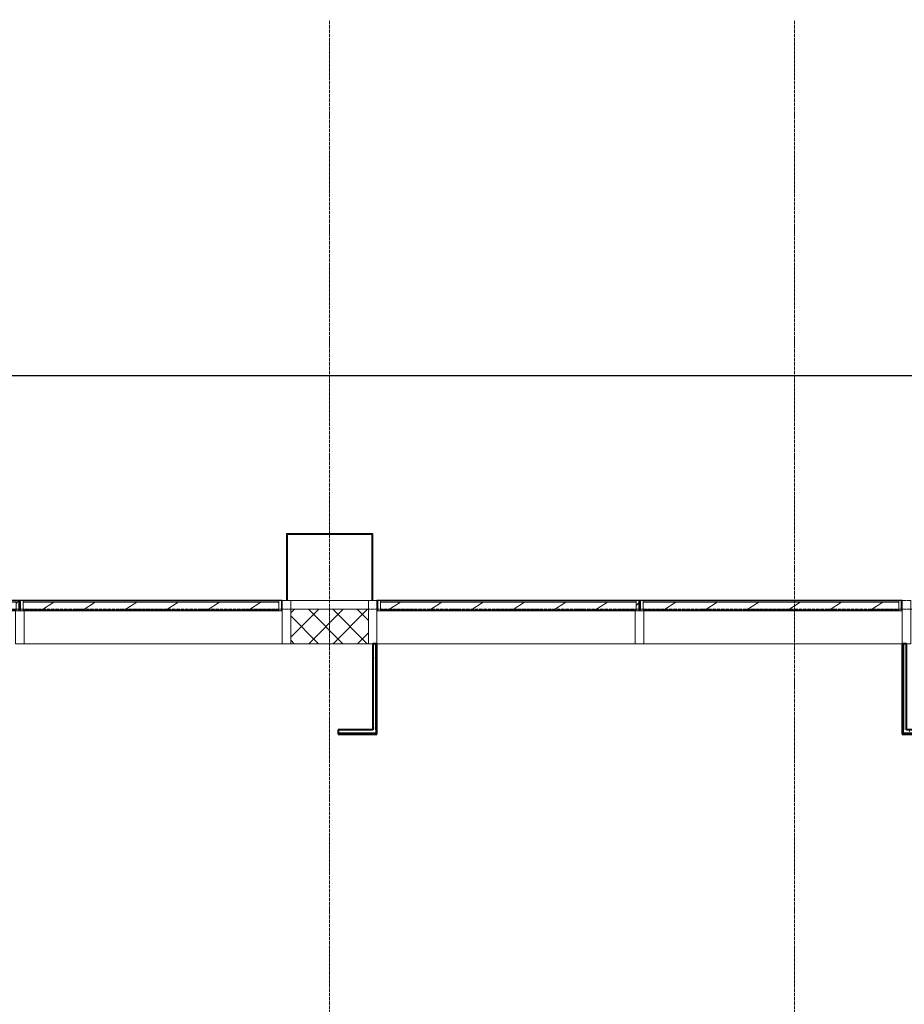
# Model space of a CAD drawing. Header units: millimetres. Extents: x 2030 to 88079, y 1212 to 81252.
# Tile 29 of 30: x 76003 to 81141, y 75305 to 81025. Entities that reach past the tile are written whole.
import ezdxf

# ---------------------------------------------------------------- set-up
doc = ezdxf.new("R2010")
doc.units = ezdxf.units.MM
doc.linetypes.add('ADSK_Линия сетки', pattern=[25, 20, -2.5, 0, -2.5])
doc.linetypes.add('Линия сетки', pattern=[25, 20, -2.5, 0, -2.5])
for name, color, linetype, lineweight in [('Импосты витража', 7, 'Continuous', 18), ('Колонны', 7, 'Continuous', 18), ('Оси', 7, 'Continuous', 9), ('Панели витража', 7, 'Continuous', 18), ('Стены разрез', 7, 'Continuous', 40), ('Стены штриховка', 7, 'Continuous', 40)]:
    doc.layers.add(name, color=color, linetype=linetype, lineweight=lineweight)
pattern_1 = [(0, (0, 0), (406.4, 101.6), [33.528, -271.272, 33.528, -271.272, -1625.6]), (0, (0, 0), (406.4, 101.6), [-609.6, 33.528, -576.072, 33.528, -271.272, -711.2]), (0, (0, 0), (406.4, 101.6), [-1524, 33.528, -169.672, 33.528, -474.472]), (120, (152.4, 50.8), (-291.18818, 301.15272), [33.528, -271.272, 33.528, -271.272, -1625.6]), (120, (152.4, 50.8), (-291.18818, 301.15272), [-609.6, 33.528, -576.072, 33.528, -271.272, -711.2]), (120, (152.4, 50.8), (-291.18818, 301.15272), [-1524, 33.528, -169.672, 33.528, -474.472]), (240, (203.2, 254), (-115.21182, -402.75272), [33.528, -271.272, 33.528, -271.272, -1625.6]), (240, (203.2, 254), (-115.21182, -402.75272), [-609.6, 33.528, -576.072, 33.528, -271.272, -711.2]), (240, (203.2, 254), (-115.21182, -402.75272), [-1524, 33.528, -169.672, 33.528, -474.472])]
pattern_2 = [(225, (38512.5, 77650), (120.20815, -120.20815), [])]
pattern_3 = [(225, (42112.5, 77650), (120.20815, -120.20815), [])]
pattern_4 = [(225, (36987.5, 77650), (120.20815, -120.20815), [])]
pattern_5 = [(225, (40587.5, 77650), (120.20815, -120.20815), [])]

# ---------------------------------------------------------------- blocks, each defined once
blk = doc.blocks.new('135_SLK_GD_AR_rvt-2-МКСС_К1_L01_1_700__Техпространство _короб СПЗ')
at = {"layer": 'Стены разрез', "lineweight": 9, "true_color": 0xaaaaaa}
h = blk.add_hatch(dxfattribs=at)
h.set_pattern_fill('FP_1', color=253, style=0, pattern_type=2)
h.set_pattern_definition(pattern_1)
h.paths.add_polyline_path([(39800, 76900), (39820, 76900), (39820, 77400), (39800, 77400), (39800, 77085.4)])
h = blk.add_hatch(dxfattribs=at)
h.set_pattern_fill('FP_1', color=253, style=0, pattern_type=2)
h.set_pattern_definition(pattern_1)
h.paths.add_polyline_path([(42880, 76900), (42900, 76900), (42900, 77400), (42880, 77400)])
h = blk.add_hatch(dxfattribs=at)
h.set_pattern_fill('FP_1', color=253, style=0, pattern_type=2)
h.set_pattern_definition(pattern_1)
h.paths.add_polyline_path([(43420, 76900), (43420, 77400), (43400, 77400), (43400, 76900)])
h = blk.add_hatch(dxfattribs=at)
h.set_pattern_fill('FP_1', color=253, style=0, pattern_type=2)
h.set_pattern_definition(pattern_1)
h.paths.add_polyline_path([(44880, 75820), (44900, 75820), (44900, 77400.4), (44880, 77400.4), (44880, 75825)])
h = blk.add_hatch(dxfattribs=at)
h.set_pattern_fill('FP_1', color=253, style=0, pattern_type=2)
h.set_pattern_definition(pattern_1)
h.paths.add_polyline_path([(42983.4, 76880), (43420, 76880), (43420, 76900), (42880, 76900), (42880, 76880)])
h = blk.add_hatch(dxfattribs=at)
h.set_pattern_fill('FP_1', color=253, style=0, pattern_type=2)
h.set_pattern_definition(pattern_1)
h.paths.add_polyline_path([(43080, 74620), (43100, 74620), (43100, 75820), (43080, 75820), (43080, 74625)])
h = blk.add_hatch(dxfattribs=at)
h.set_pattern_fill('FP_1', color=253, style=0, pattern_type=2)
h.set_pattern_definition(pattern_1)
h.paths.add_polyline_path([(44900, 75800), (44900, 75820), (43100, 75820), (43100, 75800), (44411, 75800)])
h = blk.add_hatch(dxfattribs=at)
h.set_pattern_fill('FP_1', color=253, style=0, pattern_type=2)
h.set_pattern_definition(pattern_1)
h.paths.add_polyline_path([(43100, 74600), (43100, 74620), (39600, 74620), (39600, 74600), (41555.7, 74600)])
at = {"layer": 'Стены разрез', "color": 253, "true_color": 0xaaaaaa}
for p, q in [((39800, 77400), (39800, 76900)), ((39825, 77400), (39800, 77400)), ((39825, 76900), (39825, 77400)), ((42900, 77400), (42875, 77400)), ((42875, 77400), (42875, 76900)), ((42900, 76900), (42900, 77400)), ((43400, 77400), (43400, 76900)), ((43425, 77400), (43400, 77400)), ((43425, 76900), (43425, 77400)), ((44900, 77400.4), (44875, 77400.4)), ((44875, 77400.4), (44875, 75825)), ((44900, 75825), (44900, 77400.4)), ((39800, 76900), (39600, 76900)), ((39600, 76900), (39600, 76875)), ((39825, 76880), (39825, 76900)), ((39825, 76875), (39825, 76880)), ((42875, 76900), (42875, 76880)), ((42875, 76880), (42875, 76875)), ((43400, 76900), (42900, 76900)), ((43425, 76880), (43425, 76900)), ((43425, 76875), (43425, 76880)), ((39600, 76875), (39825, 76875)), ((42875, 76875), (43425, 76875)), ((43080, 75825), (43075, 75825)), ((43075, 75825), (43075, 74625)), ((43100, 75825), (43080, 75825)), ((44875, 75825), (43100, 75825)), ((43100, 74625), (43100, 75800)), ((43100, 75800), (44900, 75800)), ((44900, 75820), (44900, 75825)), ((44900, 75800), (44900, 75820)), ((43075, 74625), (39600, 74625)), ((39600, 74625), (39600, 74600)), ((39600, 74600), (43100, 74600)), ((43100, 74620), (43100, 74625)), ((43100, 74600), (43100, 74620))]:
    blk.add_line(p, q, dxfattribs=at)
at = {"layer": 'Стены штриховка', "color": 253, "true_color": 0xaaaaaa}
for p, q in [((39820, 76900), (39820, 77400)), ((42880, 77400), (42880, 76900)), ((43420, 76900), (43420, 77400)), ((44880, 77400.4), (44880, 75825)), ((39600, 76880), (39820, 76880)), ((39820, 76900), (39820, 76880)), ((42880, 76880), (42880, 76900)), ((42880, 76880), (43420, 76880)), ((43420, 76900), (43420, 76880)), ((43080, 75820), (43080, 74625)), ((43080, 75820), (43100, 75820)), ((44880, 75820), (43100, 75820)), ((44880, 75825), (44880, 75820)), ((43080, 74620), (39600, 74620)), ((43080, 74625), (43080, 74620))]:
    blk.add_line(p, q, dxfattribs=at)
blk = doc.blocks.new('A_PAN_VentilationGrill - Горизонтальные_Стекло_П-4_1-V45-МКСС_К1_L01_1_700__Техпространство _короб СПЗ')
at = {"layer": 'Панели витража', "lineweight": 5}
h = blk.add_hatch(dxfattribs=at)
h.set_pattern_fill('FP_40', color=256, style=0, pattern_type=2)
h.set_pattern_definition(pattern_2)
h.paths.add_polyline_path([(-742.5, 60), (-757.5, 60), (-757.5, 0), (-742.5, 0), (-742.5, 55)])
h.paths.add_polyline_path([(742.5, 60), (742.5, 0), (757.5, 0), (757.5, 60)])
h = blk.add_hatch(dxfattribs=at)
h.set_pattern_fill('FP_40', color=256, style=0, pattern_type=2)
h.set_pattern_definition(pattern_2)
h.paths.add_polyline_path([(-742.5, 60), (-742.5, 55), (742.5, 55), (742.5, 60), (-187.9, 60)])
h = blk.add_hatch(dxfattribs=at)
h.set_pattern_fill('FP_41', color=256, style=0, pattern_type=2)
h.set_pattern_definition([(213.056, (38512.5, 32687.39), (120.2083, -78.2298), [])])
h.paths.add_polyline_path([(-742.5, 55), (-742.5, 8.1), (742.5, 8.1), (742.5, 55), (-187.9, 55)])
h = blk.add_hatch(dxfattribs=at)
h.set_pattern_fill('FP_39', color=256, style=0, pattern_type=2)
h.set_pattern_definition([(213.056, (38512.5, 32640.9), (120.2083, -78.2298), [])])
h.paths.add_polyline_path([(-732.5, 1.6), (-742.5, 1.6), (-742.5, 0), (742.5, 0), (742.5, 1.6), (-187.9, 1.6)])
h = blk.add_hatch(dxfattribs=at)
h.set_pattern_fill('FP_40', color=256, style=0, pattern_type=2)
h.set_pattern_definition(pattern_2)
h.paths.add_polyline_path([(-732.5, 0), (-732.5, -3), (732.5, -3), (732.5, 0), (-187.9, 0)])
at = {"layer": 'Панели витража', "color": 253, "lineweight": 5, "true_color": 0xaaaaaa}
for p, q in [((-757.5, 60), (-762.5, 60)), ((-762.5, 60), (-762.5, -3)), ((-757.5, 0), (-757.5, 60)), ((-742.5, 55), (-742.5, 60)), ((-742.5, 60), (737.5, 60)), ((742.5, 60), (742.5, 55)), ((757.5, 60), (757.5, 0)), ((762.5, 60), (757.5, 60)), ((762.5, -3), (762.5, 60)), ((-732.5, 0), (-757.5, 0)), ((-742.5, 8.1), (-742.5, 55)), ((-742.5, 55), (742.5, 55)), ((742.5, 8.1), (-742.5, 8.1)), ((-742.5, 8.1), (-742.5, 1.6)), ((-742.5, 1.6), (742.5, 1.6)), ((-742.5, 0), (-742.5, 1.6)), ((-732.5, -3), (-732.5, 0)), ((757.5, 0), (732.5, 0)), ((732.5, 0), (732.5, -3)), ((742.5, 55), (742.5, 8.1)), ((742.5, 1.6), (742.5, 8.1)), ((742.5, 1.6), (742.5, 0)), ((-762.5, -3), (-732.5, -3)), ((732.5, 0), (-732.5, 0)), ((-732.5, -3), (732.5, -3)), ((732.5, -3), (762.5, -3))]:
    blk.add_line(p, q, dxfattribs=at)
blk = doc.blocks.new('Rectangular Mullion - R_InvisibleFrame_50Wx250H-7505861-МКСС_К1_L01_1_700__Техпространство _короб СПЗ')
at = {"layer": 'Импосты витража', "color": 253, "lineweight": 5, "true_color": 0xaaaaaa}
for p, q in [((39255, 77590), (39270, 77590)), ((37775, 77400), (39275, 77400))]:
    blk.add_line(p, q, dxfattribs=at)
blk = doc.blocks.new('Rectangular Mullion - R_StandardFrame_50Wx250H-6826701-МКСС_К1_L01_1_700__Техпространство _короб СПЗ')
at = {"layer": 'Импосты витража', "color": 253, "lineweight": 5, "true_color": 0xaaaaaa}
for p, q in [((-25, -250), (-25, 0)), ((-25, 0), (-5, 0)), ((0, 0), (25, 0)), ((25, 0), (25, -250)), ((25, -250), (-25, -250))]:
    blk.add_line(p, q, dxfattribs=at)
blk = doc.blocks.new('Rectangular Mullion - R_StandardFrame_50Wx250H-6569902-МКСС_К1_L01_1_700__Техпространство _короб СПЗ')
at = {"layer": 'Импосты витража', "color": 253, "lineweight": 5, "true_color": 0xaaaaaa}
blk.add_line((39325, 77650), (39775, 77650), dxfattribs=at)
blk = doc.blocks.new('Rectangular Mullion - R_StandardFrame_50Wx250H-V40-МКСС_К1_L01_1_700__Техпространство _короб СПЗ')
at = {"layer": 'Импосты витража', "color": 253, "lineweight": 5, "true_color": 0xaaaaaa}
for p, q in [((-25, -250), (-25, 0)), ((-25, 0), (0, 0)), ((5, 0), (25, 0)), ((25, 0), (25, -250)), ((25, -250), (-25, -250))]:
    blk.add_line(p, q, dxfattribs=at)
blk = doc.blocks.new('A_PAN_VentilationGrill - Горизонтальные_Стекло_П-4_1-V46-МКСС_К1_L01_1_700__Техпространство _короб СПЗ')
at = {"layer": 'Панели витража', "lineweight": 5}
h = blk.add_hatch(dxfattribs=at)
h.set_pattern_fill('FP_43', color=256, style=0, pattern_type=2)
h.set_pattern_definition(pattern_3)
h.paths.add_polyline_path([(-742.5, 60), (-757.5, 60), (-757.5, 0), (-742.5, 0), (-742.5, 55)])
h.paths.add_polyline_path([(742.5, 60), (742.5, 0), (757.5, 0), (757.5, 60)])
h = blk.add_hatch(dxfattribs=at)
h.set_pattern_fill('FP_43', color=256, style=0, pattern_type=2)
h.set_pattern_definition(pattern_3)
h.paths.add_polyline_path([(-742.5, 60), (-742.5, 55), (742.5, 55), (742.5, 60), (556.8, 60)])
h = blk.add_hatch(dxfattribs=at)
h.set_pattern_fill('FP_44', color=256, style=0, pattern_type=2)
h.set_pattern_definition([(213.056, (42112.5, 32687.39), (120.2083, -78.22982), [])])
h.paths.add_polyline_path([(-742.5, 55), (-742.5, 8.1), (742.5, 8.1), (742.5, 55), (556.8, 55)])
h = blk.add_hatch(dxfattribs=at)
h.set_pattern_fill('FP_42', color=256, style=0, pattern_type=2)
h.set_pattern_definition([(213.056, (42112.5, 32640.9), (120.2083, -78.22982), [])])
h.paths.add_polyline_path([(-732.5, 1.6), (-742.5, 1.6), (-742.5, 0), (742.5, 0), (742.5, 1.6), (556.8, 1.6)])
h = blk.add_hatch(dxfattribs=at)
h.set_pattern_fill('FP_43', color=256, style=0, pattern_type=2)
h.set_pattern_definition(pattern_3)
h.paths.add_polyline_path([(-732.5, 0), (-732.5, -3), (732.5, -3), (732.5, 0), (556.8, 0)])
at = {"layer": 'Панели витража', "color": 253, "lineweight": 5, "true_color": 0xaaaaaa}
for p, q in [((-757.5, 60), (-762.5, 60)), ((-762.5, 60), (-762.5, -3)), ((-757.5, 0), (-757.5, 60)), ((-742.5, 55), (-742.5, 60)), ((-742.5, 60), (737.5, 60)), ((742.5, 60), (742.5, 55)), ((757.5, 60), (757.5, 0)), ((762.5, 60), (757.5, 60)), ((762.5, -3), (762.5, 60)), ((-732.5, 0), (-757.5, 0)), ((-742.5, 8.1), (-742.5, 55)), ((-742.5, 55), (742.5, 55)), ((742.5, 8.1), (-742.5, 8.1)), ((-742.5, 8.1), (-742.5, 1.6)), ((-742.5, 1.6), (742.5, 1.6)), ((-742.5, 0), (-742.5, 1.6)), ((-732.5, -3), (-732.5, 0)), ((757.5, 0), (732.5, 0)), ((732.5, 0), (732.5, -3)), ((742.5, 55), (742.5, 8.1)), ((742.5, 1.6), (742.5, 8.1)), ((742.5, 1.6), (742.5, 0)), ((-762.5, -3), (-732.5, -3)), ((732.5, 0), (-732.5, 0)), ((-732.5, -3), (732.5, -3)), ((732.5, -3), (762.5, -3))]:
    blk.add_line(p, q, dxfattribs=at)
blk = doc.blocks.new('Rectangular Mullion - R_InvisibleFrame_50Wx250H-V42-МКСС_К1_L01_1_700__Техпространство _короб СПЗ')
at = {"layer": 'Импосты витража', "color": 253, "lineweight": 5, "true_color": 0xaaaaaa}
for p, q in [((28455, 77590), (28470, 77590)), ((26975, 77400), (28475, 77400))]:
    blk.add_line(p, q, dxfattribs=at)
blk = doc.blocks.new('Rectangular Mullion - R_StandardFrame_50Wx250H-4768532-МКСС_К1_L01_1_700__Техпространство _короб СПЗ')
at = {"layer": 'Импосты витража', "color": 253, "lineweight": 5, "true_color": 0xaaaaaa}
for p, q in [((-25, -250), (-25, 0)), ((-25, 0), (-5, 0)), ((0, 0), (25, 0)), ((25, 0), (25, -250)), ((25, -250), (-25, -250))]:
    blk.add_line(p, q, dxfattribs=at)
blk = doc.blocks.new('A_PAN_VentilationGrill - Горизонтальные_Стекло_П-4_1-V53-МКСС_К1_L01_1_700__Техпространство _короб СПЗ')
at = {"layer": 'Панели витража', "lineweight": 5}
h = blk.add_hatch(dxfattribs=at)
h.set_pattern_fill('FP_58', color=256, style=0, pattern_type=2)
h.set_pattern_definition(pattern_4)
h.paths.add_polyline_path([(-742.5, 60), (-757.5, 60), (-757.5, 0), (-742.5, 0), (-742.5, 55)])
h.paths.add_polyline_path([(742.5, 60), (742.5, 0), (757.5, 0), (757.5, 60)])
h = blk.add_hatch(dxfattribs=at)
h.set_pattern_fill('FP_58', color=256, style=0, pattern_type=2)
h.set_pattern_definition(pattern_4)
h.paths.add_polyline_path([(-737.5, 60), (-742.5, 60), (-742.5, 55), (742.5, 55), (742.5, 60), (-285.2, 60)])
h = blk.add_hatch(dxfattribs=at)
h.set_pattern_fill('FP_59', color=256, style=0, pattern_type=2)
h.set_pattern_definition([(213.056, (36987.5, 32687.39), (120.2083, -78.2298), [])])
h.paths.add_polyline_path([(-742.5, 55), (-742.5, 8.1), (742.5, 8.1), (742.5, 55), (-285.2, 55)])
h = blk.add_hatch(dxfattribs=at)
h.set_pattern_fill('FP_57', color=256, style=0, pattern_type=2)
h.set_pattern_definition([(213.056, (36987.5, 32640.9), (120.2083, -78.2298), [])])
h.paths.add_polyline_path([(-732.5, 1.6), (-742.5, 1.6), (-742.5, 0), (742.5, 0), (742.5, 1.6), (-285.2, 1.6)])
h = blk.add_hatch(dxfattribs=at)
h.set_pattern_fill('FP_58', color=256, style=0, pattern_type=2)
h.set_pattern_definition(pattern_4)
h.paths.add_polyline_path([(-732.5, 0), (-732.5, -3), (732.5, -3), (732.5, 0), (-285.2, 0)])
at = {"layer": 'Панели витража', "color": 253, "lineweight": 5, "true_color": 0xaaaaaa}
for p, q in [((-757.5, 60), (-762.5, 60)), ((-762.5, 60), (-762.5, -3)), ((-757.5, 0), (-757.5, 60)), ((-742.5, 55), (-742.5, 60)), ((-737.5, 60), (742.5, 60)), ((742.5, 60), (742.5, 55)), ((757.5, 60), (757.5, 0)), ((762.5, 60), (757.5, 60)), ((762.5, -3), (762.5, 60)), ((-732.5, 0), (-757.5, 0)), ((-742.5, 8.1), (-742.5, 55)), ((-742.5, 55), (742.5, 55)), ((742.5, 8.1), (-742.5, 8.1)), ((-742.5, 8.1), (-742.5, 1.6)), ((-742.5, 1.6), (742.5, 1.6)), ((-742.5, 0), (-742.5, 1.6)), ((-732.5, -3), (-732.5, 0)), ((757.5, 0), (732.5, 0)), ((732.5, 0), (732.5, -3)), ((742.5, 55), (742.5, 8.1)), ((742.5, 1.6), (742.5, 8.1)), ((742.5, 1.6), (742.5, 0)), ((-762.5, -3), (-732.5, -3)), ((732.5, 0), (-732.5, 0)), ((-732.5, -3), (732.5, -3)), ((732.5, -3), (762.5, -3))]:
    blk.add_line(p, q, dxfattribs=at)
blk = doc.blocks.new('Rectangular Mullion - R_InvisibleFrame_50Wx250H-6826703-МКСС_К1_L01_1_700__Техпространство _короб СПЗ')
at = {"layer": 'Импосты витража', "color": 253, "lineweight": 5, "true_color": 0xaaaaaa}
for p, q in [((-25, -250), (-25, -60)), ((-25, -60), (25, -60)), ((25, -60), (25, -250)), ((25, -250), (-25, -250))]:
    blk.add_line(p, q, dxfattribs=at)
blk = doc.blocks.new('A_PAN_VentilationGrill - Горизонтальные_Стекло_П-4_1-V54-МКСС_К1_L01_1_700__Техпространство _короб СПЗ')
at = {"layer": 'Панели витража', "lineweight": 5}
h = blk.add_hatch(dxfattribs=at)
h.set_pattern_fill('FP_61', color=256, style=0, pattern_type=2)
h.set_pattern_definition(pattern_5)
h.paths.add_polyline_path([(-742.5, 60), (-757.5, 60), (-757.5, 0), (-742.5, 0), (-742.5, 55)])
h.paths.add_polyline_path([(742.5, 60), (742.5, 0), (757.5, 0), (757.5, 60)])
h = blk.add_hatch(dxfattribs=at)
h.set_pattern_fill('FP_61', color=256, style=0, pattern_type=2)
h.set_pattern_definition(pattern_5)
h.paths.add_polyline_path([(-737.5, 60), (-742.5, 60), (-742.5, 55), (742.5, 55), (742.5, 60), (459.5, 60)])
h = blk.add_hatch(dxfattribs=at)
h.set_pattern_fill('FP_62', color=256, style=0, pattern_type=2)
h.set_pattern_definition([(213.056, (40587.5, 32687.39), (120.2083, -78.2298), [])])
h.paths.add_polyline_path([(-742.5, 55), (-742.5, 8.1), (742.5, 8.1), (742.5, 55), (459.5, 55)])
h = blk.add_hatch(dxfattribs=at)
h.set_pattern_fill('FP_60', color=256, style=0, pattern_type=2)
h.set_pattern_definition([(213.056, (40587.5, 32640.9), (120.2083, -78.2298), [])])
h.paths.add_polyline_path([(-732.5, 1.6), (-742.5, 1.6), (-742.5, 0), (742.5, 0), (742.5, 1.6), (459.5, 1.6)])
h = blk.add_hatch(dxfattribs=at)
h.set_pattern_fill('FP_61', color=256, style=0, pattern_type=2)
h.set_pattern_definition(pattern_5)
h.paths.add_polyline_path([(-732.5, 0), (-732.5, -3), (732.5, -3), (732.5, 0), (459.5, 0)])
at = {"layer": 'Панели витража', "color": 253, "lineweight": 5, "true_color": 0xaaaaaa}
for p, q in [((-757.5, 60), (-762.5, 60)), ((-762.5, 60), (-762.5, -3)), ((-757.5, 0), (-757.5, 60)), ((-742.5, 55), (-742.5, 60)), ((-737.5, 60), (742.5, 60)), ((742.5, 60), (742.5, 55)), ((757.5, 60), (757.5, 0)), ((762.5, 60), (757.5, 60)), ((762.5, -3), (762.5, 60)), ((-732.5, 0), (-757.5, 0)), ((-742.5, 8.1), (-742.5, 55)), ((-742.5, 55), (742.5, 55)), ((742.5, 8.1), (-742.5, 8.1)), ((-742.5, 8.1), (-742.5, 1.6)), ((-742.5, 1.6), (742.5, 1.6)), ((-742.5, 0), (-742.5, 1.6)), ((-732.5, -3), (-732.5, 0)), ((757.5, 0), (732.5, 0)), ((732.5, 0), (732.5, -3)), ((742.5, 55), (742.5, 8.1)), ((742.5, 1.6), (742.5, 8.1)), ((742.5, 1.6), (742.5, 0)), ((-762.5, -3), (-732.5, -3)), ((732.5, 0), (-732.5, 0)), ((-732.5, -3), (732.5, -3)), ((732.5, -3), (762.5, -3))]:
    blk.add_line(p, q, dxfattribs=at)
blk = doc.blocks.new('Rectangular Mullion - R_InvisibleFrame_50Wx250H-V50-МКСС_К1_L01_1_700__Техпространство _короб СПЗ')
at = {"layer": 'Импосты витража', "color": 253, "lineweight": 5, "true_color": 0xaaaaaa}
for p, q in [((25430, 77590), (25445, 77590)), ((25425, 77400), (26925, 77400))]:
    blk.add_line(p, q, dxfattribs=at)
blk = doc.blocks.new('Rectangular Mullion - R_InvisibleFrame_50Wx250H-6825506-МКСС_К1_L01_1_700__Техпространство _короб СПЗ')
at = {"layer": 'Импосты витража', "color": 253, "lineweight": 5, "true_color": 0xaaaaaa}
for p, q in [((-25, -250), (-25, -60)), ((-25, -60), (25, -60)), ((25, -60), (25, -250)), ((25, -250), (-25, -250))]:
    blk.add_line(p, q, dxfattribs=at)
blk = doc.blocks.new('A_SLK_PAN_Type1 - Прямой тип панели-7362796-МКСС_К1_L01_1_700__Техпространство _короб СПЗ')
at = {"layer": 'Колонны', "lineweight": 5}
for p, q in [((-250, 390), (250, 390)), ((-250, 0), (-250, 390)), ((-245, 385), (-245, 0)), ((245, 385), (-245, 385)), ((245, 0), (245, 385)), ((250, 390), (250, 0)), ((-245, 0), (-250, 0)), ((250, 0), (245, 0))]:
    blk.add_line(p, q, dxfattribs=at)
blk = doc.blocks.new('135_SLK_K1_AR_FCD_rvt-2-МКСС_К1_L01_1_700__Техпространство _короб СПЗ')
at = {"layer": 'Стены разрез', "lineweight": 5, "true_color": 0xaaaaaa}
h = blk.add_hatch(dxfattribs=at)
h.set_pattern_fill('FP_8', color=253, style=0, pattern_type=2)
h.set_pattern_definition([(45, (0, 0), (-70.71068, 70.71068), []), (135, (0, 0), (-70.71068, -70.71068), [])])
h.paths.add_polyline_path([(39775, 77400), (39775, 77600), (39325, 77600), (39325, 77400)])
at = {"layer": 'Стены разрез', "color": 253, "lineweight": 9, "true_color": 0xaaaaaa}
for p, q in [((39775, 77600), (39325, 77600)), ((39325, 77600), (39325, 77400)), ((39775, 77400), (39775, 77600)), ((39325, 77400), (39775, 77400))]:
    blk.add_line(p, q, dxfattribs=at)
at = {"layer": 'Импосты витража', "color": 253, "lineweight": 5, "true_color": 0xaaaaaa, "extrusion": (0, 0, -1)}
for name, p in [('Rectangular Mullion - R_StandardFrame_50Wx250H-6826701-МКСС_К1_L01_1_700__Техпространство _короб СПЗ', (-39300, 77650)), ('Rectangular Mullion - R_StandardFrame_50Wx250H-V40-МКСС_К1_L01_1_700__Техпространство _короб СПЗ', (-39800, 77650)), ('Rectangular Mullion - R_StandardFrame_50Wx250H-4768532-МКСС_К1_L01_1_700__Техпространство _короб СПЗ', (-42900, 77650)), ('Rectangular Mullion - R_InvisibleFrame_50Wx250H-6826703-МКСС_К1_L01_1_700__Техпространство _короб СПЗ', (-37750, 77650)), ('Rectangular Mullion - R_InvisibleFrame_50Wx250H-6825506-МКСС_К1_L01_1_700__Техпространство _короб СПЗ', (-41350, 77650))]:
    blk.add_blockref(name, p, dxfattribs=at)
at = {"layer": 'Импосты витража', "color": 253, "lineweight": 5, "true_color": 0xaaaaaa}
for name, p in [('Rectangular Mullion - R_StandardFrame_50Wx250H-6569902-МКСС_К1_L01_1_700__Техпространство _короб СПЗ', (0, 0)), ('Rectangular Mullion - R_InvisibleFrame_50Wx250H-7505861-МКСС_К1_L01_1_700__Техпространство _короб СПЗ', (0, 0)), ('Rectangular Mullion - R_InvisibleFrame_50Wx250H-V50-МКСС_К1_L01_1_700__Техпространство _короб СПЗ', (14400, 0)), ('Rectangular Mullion - R_InvisibleFrame_50Wx250H-V42-МКСС_К1_L01_1_700__Техпространство _короб СПЗ', (14400, 0))]:
    blk.add_blockref(name, p, dxfattribs=at)
at = {"layer": 'Колонны', "color": 253, "lineweight": 5, "true_color": 0xaaaaaa}
blk.add_blockref('A_SLK_PAN_Type1 - Прямой тип панели-7362796-МКСС_К1_L01_1_700__Техпространство _короб СПЗ', (39550, 77650), dxfattribs=at)
at = {"layer": 'Панели витража', "color": 253, "lineweight": 5, "true_color": 0xaaaaaa, "rotation": 180}
for name, p in [('A_PAN_VentilationGrill - Горизонтальные_Стекло_П-4_1-V53-МКСС_К1_L01_1_700__Техпространство _короб СПЗ', (36987.5, 77650)), ('A_PAN_VentilationGrill - Горизонтальные_Стекло_П-4_1-V45-МКСС_К1_L01_1_700__Техпространство _короб СПЗ', (38512.5, 77650)), ('A_PAN_VentilationGrill - Горизонтальные_Стекло_П-4_1-V54-МКСС_К1_L01_1_700__Техпространство _короб СПЗ', (40587.5, 77650)), ('A_PAN_VentilationGrill - Горизонтальные_Стекло_П-4_1-V46-МКСС_К1_L01_1_700__Техпространство _короб СПЗ', (42112.5, 77650))]:
    blk.add_blockref(name, p, dxfattribs=at)
blk = doc.blocks.new('*U268')
at = {"color": 0, "linetype": 'ByBlock', "lineweight": -2, "ltscale": 0.5}
blk.add_lwpolyline([(-2.5, 196.791), (111.078, 196.791), (112.328, 201.791), (114.828, 191.791), (116.078, 196.791), (229.656, 196.791)], dxfattribs=at)

msp = doc.modelspace()

# ---------------------------------------------------------------- linework, layer by layer
at = {"layer": 'Оси', "linetype": 'Линия сетки'}
for p, q in [((77803.485, 53815.672), (77803.485, 81024.935)), ((80503.485, 53815.672), (80503.485, 81024.935))]:
    msp.add_line(p, q, dxfattribs=at)
at = {"layer": 'Оси', "linetype": 'ADSK_Линия сетки'}
msp.add_line((88078.617, 77600), (60118.329, 77600), dxfattribs=at)

# ---------------------------------------------------------------- block references
at = {"xscale": 100, "yscale": 100, "zscale": 100}
msp.add_blockref('*U268', (62790.933, 59279.119), dxfattribs=at)
at = {"lineweight": 5}
for name in ['135_SLK_K1_AR_FCD_rvt-2-МКСС_К1_L01_1_700__Техпространство _короб СПЗ', '135_SLK_GD_AR_rvt-2-МКСС_К1_L01_1_700__Техпространство _короб СПЗ']:
    msp.add_blockref(name, (38253.485, 0), dxfattribs=at)

doc.saveas('drawing.dxf')
